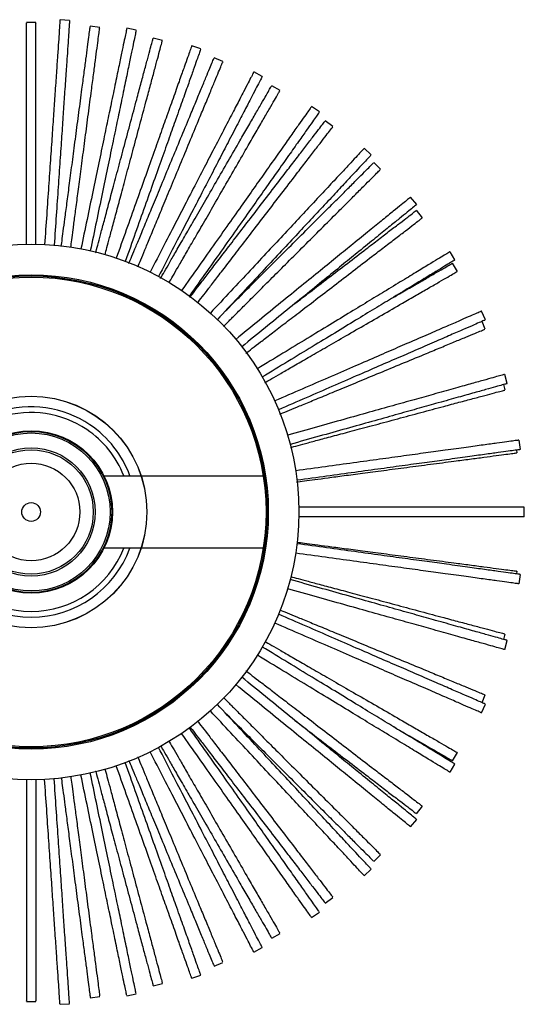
# Model space of a CAD drawing. Header units: millimetres. Extents: x 65 to 114, y 26 to 281.
# Tile 2 of 21: x 101 to 114, y 26 to 51. Entities that reach past the tile are written whole.
import ezdxf

# ---------------------------------------------------------------- set-up
doc = ezdxf.new("R2010")
doc.units = ezdxf.units.MM

msp = doc.modelspace()

# ---------------------------------------------------------------- linework, layer by layer
at = {"color": 7, "linetype": 'Continuous', "lineweight": 25}
for p, q in [((102.137, 51.23), (101.888, 51.247)), ((101.258, 51.172), (101.008, 51.172)), ((102.927, 51.046), (102.679, 51.079)), ((103.878, 50.973), (103.634, 51.024)), ((104.565, 50.703), (104.324, 50.768)), ((105.568, 50.482), (105.332, 50.566)), ((106.145, 50.15), (105.914, 50.246)), ((107.175, 49.766), (106.953, 49.881)), ((107.639, 49.395), (107.422, 49.52)), ((108.67, 48.837), (108.465, 48.981)), ((109.021, 48.452), (108.823, 48.604)), ((110.024, 47.713), (109.841, 47.884)), ((110.269, 47.336), (110.092, 47.513)), ((111.212, 46.415), (111.054, 46.609)), ((111.36, 46.067), (111.208, 46.265)), ((112.213, 44.968), (112.083, 45.182)), ((112.277, 44.666), (112.152, 44.882)), ((113.007, 43.398), (112.908, 43.627)), ((113.002, 43.158), (112.919, 43.359)), ((113.581, 41.734), (113.513, 41.975)), ((113.525, 41.567), (113.487, 41.708)), ((113.922, 40.008), (113.888, 40.256)), ((113.835, 39.923), (113.826, 39.995)), ((103.035, 39.324), (107.2, 39.324)), ((107.23, 39.324), (107.26, 39.324)), ((114.025, 38.252), (114.025, 38.502)), ((107.2, 37.429), (103.035, 37.429)), ((107.26, 37.429), (107.23, 37.429)), ((113.826, 36.758), (113.835, 36.83)), ((113.888, 36.497), (113.922, 36.745)), ((113.487, 35.045), (113.525, 35.186)), ((113.513, 34.778), (113.581, 35.019)), ((112.919, 33.394), (113.002, 33.596)), ((112.908, 33.126), (113.007, 33.355)), ((112.152, 31.871), (112.277, 32.087)), ((112.083, 31.571), (112.213, 31.785)), ((111.208, 30.488), (111.36, 30.686)), ((111.054, 30.144), (111.212, 30.338)), ((110.092, 29.241), (110.269, 29.417)), ((109.841, 28.869), (110.024, 29.04)), ((108.823, 28.149), (109.021, 28.301)), ((108.465, 27.772), (108.67, 27.916)), ((107.422, 27.233), (107.639, 27.358)), ((106.953, 26.873), (107.175, 26.988)), ((105.914, 26.507), (106.145, 26.603)), ((105.332, 26.187), (105.568, 26.271)), ((104.324, 25.985), (104.565, 26.05)), ((103.634, 25.729), (103.878, 25.78)), ((101.008, 25.581), (101.258, 25.581)), ((101.888, 25.506), (102.137, 25.523)), ((102.679, 25.674), (102.927, 25.707))]:
    msp.add_line(p, q, dxfattribs=at)
for radius in [7, 6.2, 6.17, 6.14, 3.027, 3.025, 2.125, 2.106, 2.065, 1.675, 1.675, 1.625, 1.275, 0.245]:
    msp.add_circle((101.133, 38.377), radius, dxfattribs=at)
for radius, start, end in [(2.75, 56.0066, 159.8406), (2.6, 56.0066, 158.6222), (2.6, 21.3778, 56.0066), (2.75, 20.1594, 56.0066), (2.75, 200.1594, 339.8406), (2.6, 201.3778, 338.6222)]:
    msp.add_arc((101.133, 38.377), radius, start, end, dxfattribs=at)
for points, knots in [([(101.888, 51.24), (101.887, 51.238), (101.887, 51.233), (101.88, 51.127), (101.867, 50.941), (101.849, 50.675), (101.825, 50.32), (101.794, 49.87), (101.759, 49.356), (101.721, 48.799), (101.681, 48.221), (101.638, 47.585), (101.59, 46.894), (101.54, 46.158), (101.504, 45.631), (101.486, 45.368)], [0, 0, 0, 0, 0.07683, 0.17164, 0.256722, 0.340887, 0.424405, 0.507701, 0.591371, 0.659126, 0.727425, 0.795894, 0.864239, 0.93228, 1, 1, 1, 1]), ([(101.008, 45.373), (101.008, 45.434), (101.008, 45.558), (101.008, 45.832), (101.008, 46.174), (101.008, 46.59), (101.008, 47.087), (101.008, 47.651), (101.008, 48.262), (101.008, 48.894), (101.008, 49.457), (101.008, 49.928), (101.008, 50.306), (101.008, 50.632), (101.008, 50.894), (101.008, 51.074), (101.008, 51.169), (101.008, 51.162), (101.008, 51.159)], [0, 0, 0, 0, 0.072994, 0.149612, 0.226202, 0.302694, 0.374731, 0.446844, 0.519109, 0.591509, 0.663995, 0.715493, 0.767008, 0.818594, 0.870351, 0.922246, 0.974188, 1, 1, 1, 1]), ([(101.258, 45.368), (101.258, 45.43), (101.258, 45.556), (101.258, 45.832), (101.258, 46.174), (101.258, 46.59), (101.258, 47.087), (101.258, 47.651), (101.258, 48.262), (101.258, 48.894), (101.258, 49.457), (101.258, 49.928), (101.258, 50.306), (101.258, 50.632), (101.258, 50.894), (101.258, 51.074), (101.258, 51.169), (101.258, 51.162), (101.258, 51.159)], [0, 0, 0, 0, 0.074768, 0.151239, 0.227683, 0.304028, 0.375927, 0.447903, 0.520029, 0.59229, 0.664638, 0.716038, 0.767454, 0.818941, 0.870599, 0.922395, 0.974237, 1, 1, 1, 1]), ([(102.137, 51.223), (102.137, 51.221), (102.137, 51.216), (102.129, 51.11), (102.117, 50.924), (102.098, 50.658), (102.074, 50.303), (102.043, 49.853), (102.008, 49.339), (101.97, 48.782), (101.931, 48.204), (101.887, 47.568), (101.84, 46.877), (101.789, 46.141), (101.753, 45.614), (101.735, 45.351)], [0, 0, 0, 0, 0.07683, 0.17164, 0.256722, 0.340887, 0.424405, 0.507701, 0.591371, 0.659126, 0.727425, 0.795894, 0.864239, 0.93228, 1, 1, 1, 1]), ([(101.921, 45.321), (101.929, 45.384), (101.946, 45.51), (101.982, 45.785), (102.027, 46.123), (102.081, 46.536), (102.146, 47.029), (102.22, 47.588), (102.299, 48.193), (102.382, 48.82), (102.455, 49.379), (102.517, 49.846), (102.566, 50.22), (102.609, 50.543), (102.643, 50.803), (102.666, 50.982), (102.679, 51.076), (102.678, 51.068), (102.678, 51.066)], [0, 0, 0, 0, 0.075976, 0.152348, 0.228691, 0.304937, 0.376742, 0.448624, 0.520656, 0.592823, 0.665076, 0.716408, 0.767757, 0.819177, 0.870768, 0.922497, 0.974271, 1, 1, 1, 1]), ([(102.17, 45.296), (102.178, 45.356), (102.194, 45.48), (102.23, 45.752), (102.275, 46.091), (102.329, 46.503), (102.394, 46.997), (102.468, 47.556), (102.547, 48.161), (102.63, 48.787), (102.703, 49.346), (102.765, 49.813), (102.814, 50.187), (102.857, 50.511), (102.891, 50.771), (102.914, 50.949), (102.927, 51.043), (102.926, 51.036), (102.925, 51.033)], [0, 0, 0, 0, 0.073286, 0.14988, 0.226446, 0.302913, 0.374928, 0.447019, 0.51926, 0.591637, 0.664101, 0.715583, 0.767081, 0.818651, 0.870392, 0.922271, 0.974196, 1, 1, 1, 1]), ([(103.632, 51.018), (103.632, 51.015), (103.631, 51.01), (103.609, 50.907), (103.571, 50.724), (103.517, 50.463), (103.444, 50.114), (103.353, 49.673), (103.248, 49.168), (103.134, 48.622), (103.016, 48.055), (102.887, 47.43), (102.746, 46.753), (102.596, 46.03), (102.488, 45.513), (102.435, 45.254)], [0, 0, 0, 0, 0.07683, 0.17164, 0.256722, 0.340887, 0.424405, 0.507701, 0.591371, 0.659126, 0.727425, 0.795894, 0.864239, 0.93228, 1, 1, 1, 1]), ([(103.877, 50.967), (103.877, 50.965), (103.875, 50.96), (103.854, 50.856), (103.816, 50.673), (103.762, 50.412), (103.689, 50.064), (103.597, 49.622), (103.493, 49.118), (103.379, 48.571), (103.261, 48.004), (103.132, 47.379), (102.991, 46.702), (102.841, 45.979), (102.733, 45.462), (102.679, 45.204)], [0, 0, 0, 0, 0.07683, 0.17164, 0.256722, 0.340887, 0.424405, 0.507701, 0.591371, 0.659126, 0.727425, 0.795894, 0.864239, 0.93228, 1, 1, 1, 1]), ([(102.82, 45.156), (102.82, 45.156), (102.831, 45.196), (102.873, 45.352), (102.941, 45.608), (103.031, 45.941), (103.138, 46.342), (103.267, 46.823), (103.413, 47.368), (103.571, 47.957), (103.734, 48.568), (103.88, 49.112), (104.002, 49.567), (104.1, 49.932), (104.184, 50.247), (104.252, 50.5), (104.299, 50.674), (104.323, 50.766), (104.321, 50.758), (104.321, 50.756)], [0, 0, 0, 0, 0.001224, 0.077379, 0.153634, 0.229862, 0.305992, 0.377688, 0.449461, 0.521383, 0.593441, 0.665585, 0.716839, 0.76811, 0.819452, 0.870965, 0.922614, 0.97431, 1, 1, 1, 1]), ([(103.065, 45.103), (103.08, 45.162), (103.113, 45.282), (103.183, 45.546), (103.272, 45.876), (103.38, 46.278), (103.508, 46.758), (103.654, 47.303), (103.812, 47.892), (103.976, 48.503), (104.122, 49.047), (104.244, 49.502), (104.341, 49.867), (104.426, 50.182), (104.494, 50.435), (104.54, 50.609), (104.565, 50.701), (104.563, 50.694), (104.562, 50.691)], [0, 0, 0, 0, 0.07264, 0.149287, 0.225907, 0.302427, 0.374492, 0.446633, 0.518925, 0.591353, 0.663867, 0.715384, 0.766919, 0.818525, 0.870302, 0.922217, 0.974178, 1, 1, 1, 1]), ([(105.33, 50.56), (105.329, 50.557), (105.328, 50.553), (105.292, 50.453), (105.23, 50.277), (105.14, 50.025), (105.021, 49.69), (104.87, 49.265), (104.698, 48.78), (104.511, 48.254), (104.317, 47.708), (104.103, 47.107), (103.871, 46.455), (103.624, 45.76), (103.447, 45.262), (103.359, 45.013)], [0, 0, 0, 0, 0.07683, 0.17164, 0.256722, 0.340887, 0.424405, 0.507701, 0.591371, 0.659126, 0.727425, 0.795894, 0.864239, 0.93228, 1, 1, 1, 1]), ([(105.566, 50.476), (105.565, 50.474), (105.563, 50.469), (105.528, 50.369), (105.465, 50.193), (105.376, 49.942), (105.257, 49.607), (105.106, 49.181), (104.933, 48.696), (104.746, 48.17), (104.552, 47.624), (104.339, 47.023), (104.107, 46.371), (103.86, 45.676), (103.683, 45.178), (103.595, 44.929)], [0, 0, 0, 0, 0.07683, 0.17164, 0.256722, 0.340887, 0.424405, 0.507701, 0.591371, 0.659126, 0.727425, 0.795894, 0.864239, 0.93228, 1, 1, 1, 1]), ([(103.69, 44.876), (103.69, 44.877), (103.706, 44.915), (103.768, 45.065), (103.87, 45.31), (104.002, 45.629), (104.161, 46.012), (104.351, 46.472), (104.567, 46.993), (104.8, 47.557), (105.042, 48.141), (105.258, 48.662), (105.438, 49.097), (105.583, 49.446), (105.707, 49.747), (105.808, 49.989), (105.877, 50.156), (105.913, 50.243), (105.91, 50.236), (105.909, 50.234)], [0, 0, 0, 0, 0.002453, 0.078514, 0.154676, 0.23081, 0.306846, 0.378454, 0.450138, 0.521972, 0.593941, 0.665996, 0.717187, 0.768395, 0.819674, 0.871123, 0.922709, 0.974342, 1, 1, 1, 1]), ([(103.925, 44.789), (103.948, 44.846), (103.996, 44.962), (104.102, 45.217), (104.232, 45.532), (104.392, 45.917), (104.582, 46.376), (104.798, 46.898), (105.031, 47.461), (105.273, 48.045), (105.489, 48.566), (105.669, 49.001), (105.814, 49.35), (105.938, 49.651), (106.039, 49.893), (106.108, 50.06), (106.144, 50.147), (106.141, 50.141), (106.14, 50.138)], [0, 0, 0, 0, 0.074226, 0.150742, 0.22723, 0.30362, 0.375561, 0.447579, 0.519748, 0.592051, 0.664442, 0.715871, 0.767317, 0.818835, 0.870524, 0.92235, 0.974222, 1, 1, 1, 1]), ([(106.95, 49.875), (106.949, 49.873), (106.947, 49.868), (106.898, 49.774), (106.812, 49.608), (106.689, 49.371), (106.526, 49.055), (106.318, 48.655), (106.081, 48.198), (105.824, 47.702), (105.558, 47.188), (105.264, 46.621), (104.946, 46.007), (104.607, 45.352), (104.363, 44.882), (104.242, 44.648)], [0, 0, 0, 0, 0.07683, 0.17164, 0.256722, 0.340887, 0.424405, 0.507701, 0.591371, 0.659126, 0.727425, 0.795894, 0.864239, 0.93228, 1, 1, 1, 1]), ([(107.172, 49.76), (107.171, 49.758), (107.169, 49.753), (107.12, 49.659), (107.034, 49.493), (106.911, 49.256), (106.748, 48.94), (106.54, 48.54), (106.303, 48.083), (106.046, 47.587), (105.78, 47.073), (105.486, 46.506), (105.168, 45.892), (104.828, 45.237), (104.585, 44.767), (104.464, 44.533)], [0, 0, 0, 0, 0.07683, 0.17164, 0.256722, 0.340887, 0.424405, 0.507701, 0.591371, 0.659126, 0.727425, 0.795894, 0.864239, 0.93228, 1, 1, 1, 1]), ([(104.516, 44.485), (104.516, 44.487), (104.537, 44.523), (104.619, 44.664), (104.751, 44.894), (104.924, 45.192), (105.131, 45.552), (105.38, 45.983), (105.662, 46.471), (105.967, 47), (106.283, 47.547), (106.565, 48.035), (106.801, 48.443), (106.989, 48.77), (107.152, 49.053), (107.284, 49.28), (107.374, 49.436), (107.421, 49.518), (107.417, 49.511), (107.416, 49.509)], [0, 0, 0, 0, 0.003189, 0.079195, 0.1553, 0.231378, 0.307358, 0.378913, 0.450544, 0.522326, 0.594241, 0.666243, 0.717396, 0.768566, 0.819807, 0.871219, 0.922766, 0.974361, 1, 1, 1, 1]), ([(104.736, 44.367), (104.767, 44.421), (104.831, 44.531), (104.969, 44.771), (105.14, 45.067), (105.348, 45.427), (105.597, 45.858), (105.879, 46.346), (106.184, 46.875), (106.5, 47.422), (106.782, 47.91), (107.017, 48.318), (107.206, 48.645), (107.369, 48.928), (107.5, 49.155), (107.59, 49.311), (107.638, 49.393), (107.634, 49.386), (107.633, 49.384)], [0, 0, 0, 0, 0.075538, 0.151945, 0.228325, 0.304607, 0.376446, 0.448362, 0.520428, 0.592629, 0.664917, 0.716274, 0.767647, 0.819092, 0.870707, 0.92246, 0.974259, 1, 1, 1, 1]), ([(108.462, 48.975), (108.46, 48.974), (108.457, 48.969), (108.396, 48.883), (108.288, 48.73), (108.135, 48.512), (107.929, 48.222), (107.669, 47.853), (107.372, 47.432), (107.05, 46.976), (106.716, 46.503), (106.349, 45.982), (105.949, 45.417), (105.524, 44.814), (105.219, 44.382), (105.067, 44.167)], [0, 0, 0, 0, 0.07683, 0.17164, 0.256722, 0.340887, 0.424405, 0.507701, 0.591371, 0.659126, 0.727425, 0.795894, 0.864239, 0.93228, 1, 1, 1, 1]), ([(108.666, 48.831), (108.664, 48.829), (108.662, 48.825), (108.6, 48.739), (108.493, 48.586), (108.339, 48.368), (108.134, 48.078), (107.874, 47.709), (107.577, 47.288), (107.255, 46.832), (106.921, 46.359), (106.553, 45.838), (106.154, 45.272), (105.728, 44.67), (105.423, 44.238), (105.271, 44.022)], [0, 0, 0, 0, 0.07683, 0.17164, 0.256722, 0.340887, 0.424405, 0.507701, 0.591371, 0.659126, 0.727425, 0.795894, 0.864239, 0.93228, 1, 1, 1, 1]), ([(105.284, 43.991), (105.285, 43.993), (105.31, 44.026), (105.41, 44.155), (105.571, 44.366), (105.781, 44.639), (106.034, 44.969), (106.337, 45.363), (106.68, 45.811), (107.051, 46.295), (107.436, 46.796), (107.779, 47.244), (108.066, 47.617), (108.296, 47.917), (108.494, 48.176), (108.654, 48.384), (108.764, 48.526), (108.821, 48.602), (108.817, 48.596), (108.815, 48.594)], [0, 0, 0, 0, 0.003437, 0.079423, 0.15551, 0.231569, 0.30753, 0.379067, 0.450681, 0.522444, 0.594342, 0.666326, 0.717466, 0.768624, 0.819852, 0.871251, 0.922786, 0.974367, 1, 1, 1, 1]), ([(105.485, 43.843), (105.485, 43.843), (105.51, 43.875), (105.608, 44.004), (105.769, 44.213), (105.979, 44.487), (106.232, 44.816), (106.535, 45.211), (106.878, 45.659), (107.25, 46.143), (107.635, 46.644), (107.978, 47.091), (108.264, 47.465), (108.494, 47.765), (108.693, 48.023), (108.852, 48.231), (108.962, 48.374), (109.02, 48.449), (109.015, 48.443), (109.014, 48.442)], [0, 0, 0, 0, 0.000608, 0.07681, 0.153112, 0.229387, 0.305564, 0.377305, 0.449121, 0.521088, 0.59319, 0.665378, 0.716664, 0.767967, 0.81934, 0.870885, 0.922566, 0.974294, 1, 1, 1, 1]), ([(109.836, 47.879), (109.835, 47.877), (109.831, 47.873), (109.759, 47.796), (109.632, 47.659), (109.45, 47.465), (109.207, 47.205), (108.899, 46.875), (108.547, 46.499), (108.166, 46.091), (107.771, 45.667), (107.336, 45.201), (106.863, 44.695), (106.36, 44.156), (105.999, 43.77), (105.819, 43.577)], [0, 0, 0, 0, 0.07683, 0.17164, 0.256722, 0.340887, 0.424405, 0.507701, 0.591371, 0.659126, 0.727425, 0.795894, 0.864239, 0.93228, 1, 1, 1, 1]), ([(110.019, 47.708), (110.018, 47.707), (110.014, 47.703), (109.942, 47.625), (109.814, 47.489), (109.632, 47.294), (109.389, 47.034), (109.082, 46.704), (108.73, 46.328), (108.349, 45.92), (107.954, 45.497), (107.518, 45.03), (107.046, 44.525), (106.542, 43.985), (106.181, 43.599), (106.001, 43.406)], [0, 0, 0, 0, 0.07683, 0.17164, 0.256722, 0.340887, 0.424405, 0.507701, 0.591371, 0.659126, 0.727425, 0.795894, 0.864239, 0.93228, 1, 1, 1, 1]), ([(106.221, 43.641), (106.254, 43.674), (106.349, 43.77), (106.56, 43.98), (106.852, 44.272), (107.204, 44.625), (107.603, 45.023), (108.034, 45.455), (108.481, 45.902), (108.88, 46.3), (109.213, 46.633), (109.48, 46.9), (109.711, 47.131), (109.896, 47.316), (110.023, 47.444), (110.09, 47.511), (110.085, 47.505), (110.083, 47.504)], [0, 0, 0, 0, 0.045768, 0.131711, 0.217543, 0.298377, 0.379296, 0.460385, 0.541626, 0.622965, 0.680751, 0.738556, 0.796442, 0.854519, 0.912752, 0.971036, 1, 1, 1, 1]), ([(106.16, 43.226), (106.16, 43.227), (106.189, 43.256), (106.304, 43.371), (106.491, 43.558), (106.735, 43.802), (107.029, 44.096), (107.381, 44.448), (107.78, 44.846), (108.211, 45.278), (108.658, 45.725), (109.057, 46.123), (109.39, 46.456), (109.657, 46.723), (109.887, 46.954), (110.073, 47.139), (110.2, 47.267), (110.267, 47.334), (110.262, 47.329), (110.26, 47.327)], [0, 0, 0, 0, 0.002029, 0.078123, 0.154317, 0.230483, 0.306552, 0.37819, 0.449905, 0.52177, 0.593769, 0.665854, 0.717067, 0.768297, 0.819597, 0.871069, 0.922677, 0.974331, 1, 1, 1, 1]), ([(111.049, 46.605), (111.048, 46.604), (111.044, 46.601), (110.961, 46.534), (110.816, 46.416), (110.61, 46.247), (110.334, 46.023), (109.984, 45.738), (109.584, 45.413), (109.151, 45.061), (108.702, 44.695), (108.207, 44.293), (107.67, 43.856), (107.098, 43.391), (106.688, 43.057), (106.483, 42.89)], [0, 0, 0, 0, 0.07683, 0.17164, 0.256722, 0.340887, 0.424405, 0.507701, 0.591371, 0.659126, 0.727425, 0.795894, 0.864239, 0.93228, 1, 1, 1, 1]), ([(111.207, 46.411), (111.205, 46.41), (111.201, 46.407), (111.119, 46.34), (110.974, 46.222), (110.767, 46.054), (110.491, 45.829), (110.141, 45.544), (109.742, 45.219), (109.309, 44.867), (108.86, 44.501), (108.365, 44.099), (107.828, 43.662), (107.256, 43.197), (106.846, 42.863), (106.641, 42.697)], [0, 0, 0, 0, 0.07683, 0.17164, 0.256722, 0.340887, 0.424405, 0.507701, 0.591371, 0.659126, 0.727425, 0.795894, 0.864239, 0.93228, 1, 1, 1, 1]), ([(108.026, 43.824), (108.155, 43.923), (108.43, 44.133), (108.9, 44.494), (109.4, 44.878), (109.848, 45.221), (110.221, 45.508), (110.521, 45.738), (110.78, 45.936), (110.988, 46.096), (111.131, 46.206), (111.206, 46.263), (111.2, 46.259), (111.198, 46.257)], [0, 0, 0, 0, 0.103962, 0.221021, 0.338299, 0.455718, 0.539137, 0.622584, 0.706146, 0.789987, 0.87405, 0.958188, 1, 1, 1, 1]), ([(106.748, 42.528), (106.75, 42.529), (106.782, 42.554), (106.912, 42.653), (107.122, 42.814), (107.396, 43.025), (107.725, 43.277), (108.12, 43.58), (108.567, 43.924), (109.051, 44.295), (109.553, 44.68), (110, 45.023), (110.374, 45.31), (110.673, 45.539), (110.932, 45.738), (111.14, 45.898), (111.283, 46.007), (111.358, 46.065), (111.352, 46.06), (111.35, 46.059)], [0, 0, 0, 0, 0.002958, 0.078981, 0.155104, 0.2312, 0.307197, 0.378769, 0.450417, 0.522215, 0.594147, 0.666166, 0.717331, 0.768512, 0.819765, 0.871189, 0.922749, 0.974355, 1, 1, 1, 1]), ([(112.077, 45.178), (112.075, 45.177), (112.071, 45.174), (111.981, 45.119), (111.821, 45.022), (111.593, 44.884), (111.289, 44.699), (110.904, 44.465), (110.464, 44.197), (109.987, 43.907), (109.492, 43.606), (108.947, 43.275), (108.355, 42.915), (107.725, 42.532), (107.273, 42.257), (107.048, 42.12)], [0, 0, 0, 0, 0.07683, 0.17164, 0.256722, 0.340887, 0.424405, 0.507701, 0.591371, 0.659126, 0.727425, 0.795894, 0.864239, 0.93228, 1, 1, 1, 1]), ([(112.207, 44.965), (112.205, 44.964), (112.201, 44.961), (112.11, 44.906), (111.951, 44.809), (111.723, 44.67), (111.419, 44.485), (111.034, 44.251), (110.594, 43.983), (110.117, 43.693), (109.622, 43.392), (109.077, 43.061), (108.485, 42.701), (107.855, 42.318), (107.403, 42.043), (107.178, 41.906)], [0, 0, 0, 0, 0.07683, 0.17164, 0.256722, 0.340887, 0.424405, 0.507701, 0.591371, 0.659126, 0.727425, 0.795894, 0.864239, 0.93228, 1, 1, 1, 1]), ([(110.581, 43.975), (110.625, 44.001), (110.795, 44.099), (111.074, 44.26), (111.402, 44.45), (111.684, 44.613), (111.911, 44.744), (112.067, 44.834), (112.149, 44.881), (112.143, 44.877), (112.14, 44.876)], [0, 0, 0, 0, 0.050784, 0.196265, 0.341794, 0.487526, 0.633741, 0.780345, 0.927081, 1, 1, 1, 1]), ([(107.242, 41.759), (107.243, 41.76), (107.279, 41.781), (107.421, 41.862), (107.65, 41.995), (107.949, 42.167), (108.308, 42.375), (108.739, 42.624), (109.228, 42.906), (109.756, 43.211), (110.304, 43.527), (110.792, 43.809), (111.2, 44.044), (111.527, 44.233), (111.809, 44.396), (112.036, 44.527), (112.192, 44.617), (112.274, 44.665), (112.268, 44.661), (112.265, 44.66)], [0, 0, 0, 0, 0.003398, 0.079387, 0.155477, 0.231539, 0.307503, 0.379043, 0.450659, 0.522425, 0.594326, 0.666313, 0.717455, 0.768615, 0.819845, 0.871245, 0.922783, 0.974366, 1, 1, 1, 1]), ([(112.902, 43.625), (112.9, 43.624), (112.895, 43.622), (112.798, 43.58), (112.626, 43.505), (112.382, 43.399), (112.055, 43.257), (111.642, 43.077), (111.169, 42.872), (110.657, 42.65), (110.126, 42.419), (109.541, 42.165), (108.906, 41.889), (108.229, 41.595), (107.745, 41.385), (107.503, 41.28)], [0, 0, 0, 0, 0.07683, 0.17164, 0.256722, 0.340887, 0.424405, 0.507701, 0.591371, 0.659126, 0.727425, 0.795894, 0.864239, 0.93228, 1, 1, 1, 1]), ([(113.001, 43.395), (112.999, 43.394), (112.995, 43.392), (112.897, 43.35), (112.726, 43.276), (112.481, 43.17), (112.155, 43.028), (111.741, 42.848), (111.269, 42.643), (110.757, 42.421), (110.226, 42.19), (109.641, 41.936), (109.006, 41.66), (108.329, 41.366), (107.844, 41.155), (107.602, 41.05)], [0, 0, 0, 0, 0.07683, 0.17164, 0.256722, 0.340887, 0.424405, 0.507701, 0.591371, 0.659126, 0.727425, 0.795894, 0.864239, 0.93228, 1, 1, 1, 1]), ([(107.631, 40.933), (107.633, 40.933), (107.671, 40.949), (107.822, 41.012), (108.067, 41.113), (108.385, 41.245), (108.769, 41.404), (109.229, 41.595), (109.75, 41.81), (110.313, 42.044), (110.897, 42.286), (111.418, 42.501), (111.853, 42.682), (112.202, 42.826), (112.503, 42.951), (112.746, 43.051), (112.912, 43.12), (113, 43.157), (112.993, 43.154), (112.99, 43.153)], [0, 0, 0, 0, 0.003349, 0.079342, 0.155435, 0.231501, 0.307469, 0.379013, 0.450632, 0.522402, 0.594306, 0.666296, 0.717441, 0.768603, 0.819836, 0.871239, 0.922779, 0.974365, 1, 1, 1, 1]), ([(113.507, 41.973), (113.504, 41.973), (113.5, 41.971), (113.397, 41.943), (113.218, 41.892), (112.961, 41.82), (112.618, 41.724), (112.184, 41.603), (111.688, 41.464), (111.15, 41.313), (110.593, 41.157), (109.979, 40.985), (109.312, 40.798), (108.602, 40.599), (108.093, 40.456), (107.839, 40.385)], [0, 0, 0, 0, 0.07683, 0.17164, 0.256722, 0.340887, 0.424405, 0.507701, 0.591371, 0.659126, 0.727425, 0.795894, 0.864239, 0.93228, 1, 1, 1, 1]), ([(113.574, 41.733), (113.572, 41.732), (113.567, 41.731), (113.465, 41.702), (113.285, 41.652), (113.028, 41.58), (112.686, 41.484), (112.251, 41.362), (111.755, 41.223), (111.218, 41.072), (110.66, 40.916), (110.046, 40.744), (109.38, 40.557), (108.669, 40.358), (108.16, 40.216), (107.906, 40.144)], [0, 0, 0, 0, 0.07683, 0.17164, 0.256722, 0.340887, 0.424405, 0.507701, 0.591371, 0.659126, 0.727425, 0.795894, 0.864239, 0.93228, 1, 1, 1, 1]), ([(107.91, 40.063), (107.911, 40.063), (107.951, 40.074), (108.109, 40.116), (108.364, 40.185), (108.698, 40.274), (109.099, 40.382), (109.579, 40.51), (110.124, 40.656), (110.714, 40.814), (111.324, 40.978), (111.868, 41.124), (112.323, 41.246), (112.688, 41.343), (113.003, 41.428), (113.256, 41.496), (113.43, 41.542), (113.522, 41.567), (113.515, 41.565), (113.512, 41.564)], [0, 0, 0, 0, 0.002811, 0.078846, 0.15498, 0.231086, 0.307095, 0.378677, 0.450336, 0.522144, 0.594087, 0.666116, 0.717289, 0.768478, 0.819739, 0.87117, 0.922737, 0.974351, 1, 1, 1, 1]), ([(113.881, 40.255), (113.879, 40.255), (113.874, 40.254), (113.769, 40.239), (113.584, 40.214), (113.32, 40.178), (112.967, 40.129), (112.52, 40.068), (112.01, 39.998), (111.457, 39.922), (110.883, 39.843), (110.251, 39.756), (109.566, 39.662), (108.835, 39.561), (108.311, 39.489), (108.05, 39.453)], [0, 0, 0, 0, 0.07683, 0.17164, 0.256722, 0.340887, 0.424405, 0.507701, 0.591371, 0.659126, 0.727425, 0.795894, 0.864239, 0.93228, 1, 1, 1, 1]), ([(108.074, 39.164), (108.075, 39.164), (108.115, 39.17), (108.276, 39.191), (108.539, 39.225), (108.881, 39.27), (109.292, 39.325), (109.786, 39.39), (110.345, 39.463), (110.95, 39.543), (111.576, 39.625), (112.135, 39.699), (112.602, 39.76), (112.976, 39.81), (113.3, 39.852), (113.56, 39.887), (113.738, 39.91), (113.832, 39.922), (113.825, 39.921), (113.822, 39.921)], [0, 0, 0, 0, 0.001782, 0.077895, 0.154108, 0.230293, 0.30638, 0.378037, 0.449769, 0.521651, 0.593668, 0.665772, 0.716997, 0.768239, 0.819553, 0.871037, 0.922657, 0.974325, 1, 1, 1, 1]), ([(113.915, 40.007), (113.913, 40.007), (113.908, 40.006), (113.803, 39.992), (113.618, 39.966), (113.354, 39.93), (113.001, 39.882), (112.554, 39.82), (112.044, 39.75), (111.491, 39.674), (110.917, 39.595), (110.285, 39.508), (109.6, 39.414), (108.869, 39.314), (108.345, 39.242), (108.084, 39.206)], [0, 0, 0, 0, 0.07683, 0.17164, 0.256722, 0.340887, 0.424405, 0.507701, 0.591371, 0.659126, 0.727425, 0.795894, 0.864239, 0.93228, 1, 1, 1, 1]), ([(114.018, 38.502), (114.016, 38.502), (114.011, 38.502), (113.905, 38.502), (113.718, 38.502), (113.451, 38.502), (113.096, 38.502), (112.644, 38.502), (112.13, 38.502), (111.571, 38.502), (110.992, 38.502), (110.354, 38.502), (109.662, 38.502), (108.924, 38.502), (108.396, 38.502), (108.132, 38.502)], [0, 0, 0, 0, 0.076835, 0.171645, 0.256726, 0.340891, 0.424409, 0.507704, 0.591373, 0.659128, 0.727426, 0.795895, 0.864239, 0.93228, 1, 1, 1, 1]), ([(114.018, 38.252), (114.016, 38.252), (114.011, 38.252), (113.905, 38.252), (113.718, 38.252), (113.451, 38.252), (113.096, 38.252), (112.644, 38.252), (112.13, 38.252), (111.571, 38.252), (110.992, 38.252), (110.354, 38.252), (109.662, 38.252), (108.924, 38.252), (108.396, 38.252), (108.132, 38.252)], [0, 0, 0, 0, 0.076835, 0.171645, 0.256726, 0.340891, 0.424409, 0.507704, 0.591373, 0.659128, 0.727426, 0.795895, 0.864239, 0.93228, 1, 1, 1, 1]), ([(108.082, 37.588), (108.144, 37.58), (108.268, 37.563), (108.541, 37.527), (108.88, 37.483), (109.292, 37.428), (109.786, 37.364), (110.345, 37.29), (110.95, 37.21), (111.576, 37.128), (112.135, 37.054), (112.602, 36.993), (112.976, 36.943), (113.3, 36.901), (113.56, 36.867), (113.738, 36.843), (113.832, 36.831), (113.825, 36.832), (113.822, 36.832)], [0, 0, 0, 0, 0.074199, 0.150718, 0.227208, 0.3036, 0.375544, 0.447564, 0.519734, 0.59204, 0.664432, 0.715863, 0.767311, 0.81883, 0.87052, 0.922347, 0.974222, 1, 1, 1, 1]), ([(113.915, 36.746), (113.913, 36.746), (113.908, 36.747), (113.803, 36.761), (113.618, 36.787), (113.354, 36.823), (113.001, 36.871), (112.554, 36.933), (112.044, 37.003), (111.491, 37.079), (110.917, 37.158), (110.285, 37.245), (109.6, 37.339), (108.869, 37.439), (108.345, 37.511), (108.084, 37.547)], [0, 0, 0, 0, 0.07683, 0.17164, 0.256722, 0.340887, 0.424405, 0.507701, 0.591371, 0.659126, 0.727425, 0.795894, 0.864239, 0.93228, 1, 1, 1, 1]), ([(113.881, 36.498), (113.879, 36.499), (113.874, 36.499), (113.769, 36.514), (113.584, 36.539), (113.32, 36.575), (112.967, 36.624), (112.52, 36.685), (112.01, 36.755), (111.457, 36.831), (110.883, 36.91), (110.251, 36.997), (109.566, 37.091), (108.835, 37.192), (108.311, 37.264), (108.05, 37.3)], [0, 0, 0, 0, 0.07683, 0.17164, 0.256722, 0.340887, 0.424405, 0.507701, 0.591371, 0.659126, 0.727425, 0.795894, 0.864239, 0.93228, 1, 1, 1, 1]), ([(113.574, 35.021), (113.572, 35.021), (113.567, 35.023), (113.465, 35.051), (113.285, 35.102), (113.028, 35.173), (112.686, 35.269), (112.251, 35.391), (111.755, 35.53), (111.218, 35.681), (110.66, 35.837), (110.046, 36.009), (109.38, 36.196), (108.669, 36.395), (108.16, 36.538), (107.906, 36.609)], [0, 0, 0, 0, 0.07683, 0.17164, 0.256722, 0.340887, 0.424405, 0.507701, 0.591371, 0.659126, 0.727425, 0.795894, 0.864239, 0.93228, 1, 1, 1, 1]), ([(107.916, 36.688), (107.977, 36.672), (108.099, 36.639), (108.367, 36.568), (108.697, 36.479), (109.099, 36.372), (109.579, 36.243), (110.124, 36.097), (110.714, 35.939), (111.324, 35.775), (111.868, 35.629), (112.323, 35.508), (112.688, 35.41), (113.003, 35.325), (113.256, 35.258), (113.43, 35.211), (113.522, 35.186), (113.515, 35.188), (113.512, 35.189)], [0, 0, 0, 0, 0.075518, 0.151928, 0.228309, 0.304592, 0.376433, 0.448351, 0.520418, 0.592621, 0.66491, 0.716268, 0.767642, 0.819088, 0.870704, 0.922458, 0.974258, 1, 1, 1, 1]), ([(113.507, 34.78), (113.504, 34.78), (113.5, 34.782), (113.397, 34.81), (113.218, 34.861), (112.961, 34.933), (112.618, 35.029), (112.184, 35.15), (111.688, 35.289), (111.15, 35.44), (110.593, 35.596), (109.979, 35.768), (109.312, 35.955), (108.602, 36.154), (108.093, 36.297), (107.839, 36.368)], [0, 0, 0, 0, 0.07683, 0.17164, 0.256722, 0.340887, 0.424405, 0.507701, 0.591371, 0.659126, 0.727425, 0.795894, 0.864239, 0.93228, 1, 1, 1, 1]), ([(107.635, 35.819), (107.635, 35.819), (107.673, 35.803), (107.822, 35.741), (108.066, 35.64), (108.385, 35.508), (108.769, 35.349), (109.229, 35.159), (109.75, 34.943), (110.313, 34.709), (110.897, 34.467), (111.418, 34.252), (111.853, 34.071), (112.202, 33.927), (112.503, 33.802), (112.746, 33.702), (112.912, 33.633), (113, 33.597), (112.993, 33.599), (112.99, 33.6)], [0, 0, 0, 0, 0.000583, 0.076787, 0.153091, 0.229368, 0.305547, 0.377289, 0.449108, 0.521076, 0.59318, 0.66537, 0.716657, 0.767961, 0.819336, 0.870882, 0.922565, 0.974294, 1, 1, 1, 1]), ([(113.001, 33.358), (112.999, 33.359), (112.995, 33.361), (112.897, 33.403), (112.726, 33.477), (112.481, 33.584), (112.155, 33.725), (111.741, 33.905), (111.269, 34.11), (110.757, 34.333), (110.226, 34.563), (109.641, 34.817), (109.006, 35.093), (108.329, 35.387), (107.844, 35.598), (107.602, 35.703)], [0, 0, 0, 0, 0.07683, 0.17164, 0.256722, 0.340887, 0.424405, 0.507701, 0.591371, 0.659126, 0.727425, 0.795894, 0.864239, 0.93228, 1, 1, 1, 1]), ([(112.902, 33.128), (112.9, 33.129), (112.895, 33.131), (112.798, 33.174), (112.626, 33.248), (112.382, 33.354), (112.055, 33.496), (111.642, 33.676), (111.169, 33.881), (110.657, 34.103), (110.126, 34.334), (109.541, 34.588), (108.906, 34.864), (108.229, 35.158), (107.745, 35.368), (107.503, 35.474)], [0, 0, 0, 0, 0.07683, 0.17164, 0.256722, 0.340887, 0.424405, 0.507701, 0.591371, 0.659126, 0.727425, 0.795894, 0.864239, 0.93228, 1, 1, 1, 1]), ([(112.207, 31.788), (112.205, 31.79), (112.201, 31.792), (112.11, 31.847), (111.951, 31.944), (111.723, 32.083), (111.419, 32.268), (111.034, 32.502), (110.594, 32.77), (110.117, 33.06), (109.622, 33.361), (109.077, 33.692), (108.485, 34.052), (107.855, 34.435), (107.403, 34.71), (107.178, 34.847)], [0, 0, 0, 0, 0.07683, 0.17164, 0.256722, 0.340887, 0.424405, 0.507701, 0.591371, 0.659126, 0.727425, 0.795894, 0.864239, 0.93228, 1, 1, 1, 1]), ([(107.244, 34.993), (107.244, 34.992), (107.28, 34.972), (107.421, 34.891), (107.65, 34.758), (107.949, 34.586), (108.308, 34.378), (108.739, 34.129), (109.228, 33.847), (109.756, 33.542), (110.304, 33.226), (110.792, 32.944), (111.2, 32.709), (111.527, 32.52), (111.809, 32.357), (112.036, 32.226), (112.192, 32.136), (112.274, 32.089), (112.268, 32.092), (112.265, 32.094)], [0, 0, 0, 0, 0.002013, 0.078108, 0.154303, 0.230471, 0.30654, 0.37818, 0.449896, 0.521762, 0.593762, 0.665849, 0.717063, 0.768293, 0.819595, 0.871067, 0.922675, 0.974331, 1, 1, 1, 1]), ([(112.077, 31.575), (112.075, 31.576), (112.071, 31.579), (111.981, 31.634), (111.821, 31.731), (111.593, 31.869), (111.289, 32.054), (110.904, 32.289), (110.464, 32.556), (109.987, 32.846), (109.492, 33.147), (108.947, 33.479), (108.355, 33.838), (107.725, 34.222), (107.273, 34.496), (107.048, 34.633)], [0, 0, 0, 0, 0.07683, 0.17164, 0.256722, 0.340887, 0.424405, 0.507701, 0.591371, 0.659126, 0.727425, 0.795894, 0.864239, 0.93228, 1, 1, 1, 1]), ([(111.207, 30.342), (111.205, 30.343), (111.201, 30.346), (111.119, 30.413), (110.974, 30.531), (110.767, 30.7), (110.491, 30.924), (110.141, 31.209), (109.742, 31.534), (109.309, 31.886), (108.86, 32.252), (108.365, 32.654), (107.828, 33.091), (107.256, 33.557), (106.846, 33.89), (106.641, 34.057)], [0, 0, 0, 0, 0.07683, 0.17164, 0.256722, 0.340887, 0.424405, 0.507701, 0.591371, 0.659126, 0.727425, 0.795894, 0.864239, 0.93228, 1, 1, 1, 1]), ([(106.748, 34.225), (106.75, 34.224), (106.782, 34.199), (106.912, 34.1), (107.122, 33.939), (107.396, 33.729), (107.725, 33.476), (108.12, 33.173), (108.567, 32.83), (109.051, 32.458), (109.553, 32.073), (110, 31.73), (110.374, 31.444), (110.673, 31.214), (110.932, 31.015), (111.14, 30.856), (111.283, 30.746), (111.358, 30.688), (111.352, 30.693), (111.35, 30.694)], [0, 0, 0, 0, 0.002949, 0.078973, 0.155097, 0.231193, 0.307191, 0.378764, 0.450412, 0.52221, 0.594143, 0.666163, 0.717328, 0.76851, 0.819764, 0.871188, 0.922748, 0.974355, 1, 1, 1, 1]), ([(111.049, 30.148), (111.048, 30.149), (111.044, 30.153), (110.961, 30.219), (110.816, 30.337), (110.61, 30.506), (110.334, 30.73), (109.984, 31.015), (109.584, 31.34), (109.151, 31.692), (108.702, 32.058), (108.207, 32.46), (107.67, 32.897), (107.098, 33.363), (106.688, 33.696), (106.483, 33.863)], [0, 0, 0, 0, 0.07683, 0.17164, 0.256722, 0.340887, 0.424405, 0.507701, 0.591371, 0.659126, 0.727425, 0.795894, 0.864239, 0.93228, 1, 1, 1, 1]), ([(106.158, 33.528), (106.159, 33.527), (106.189, 33.498), (106.304, 33.382), (106.491, 33.195), (106.735, 32.951), (107.029, 32.657), (107.381, 32.305), (107.78, 31.907), (108.211, 31.475), (108.658, 31.028), (109.057, 30.63), (109.39, 30.297), (109.657, 30.03), (109.887, 29.799), (110.073, 29.614), (110.2, 29.486), (110.267, 29.419), (110.262, 29.425), (110.26, 29.426)], [0, 0, 0, 0, 0.003395, 0.079385, 0.155475, 0.231537, 0.307501, 0.379041, 0.450658, 0.522424, 0.594325, 0.666312, 0.717455, 0.768614, 0.819844, 0.871245, 0.922782, 0.974366, 1, 1, 1, 1]), ([(110.019, 29.045), (110.018, 29.047), (110.014, 29.05), (109.942, 29.128), (109.814, 29.264), (109.632, 29.459), (109.389, 29.719), (109.082, 30.049), (108.73, 30.425), (108.349, 30.833), (107.954, 31.257), (107.518, 31.723), (107.046, 32.229), (106.542, 32.768), (106.181, 33.154), (106.001, 33.347)], [0, 0, 0, 0, 0.07683, 0.17164, 0.256722, 0.340887, 0.424405, 0.507701, 0.591371, 0.659126, 0.727425, 0.795894, 0.864239, 0.93228, 1, 1, 1, 1]), ([(109.836, 28.874), (109.835, 28.876), (109.831, 28.88), (109.759, 28.957), (109.632, 29.094), (109.45, 29.289), (109.207, 29.549), (108.899, 29.878), (108.547, 30.255), (108.166, 30.663), (107.771, 31.086), (107.336, 31.552), (106.863, 32.058), (106.36, 32.597), (105.999, 32.983), (105.819, 33.176)], [0, 0, 0, 0, 0.07683, 0.17164, 0.256722, 0.340887, 0.424405, 0.507701, 0.591371, 0.659126, 0.727425, 0.795894, 0.864239, 0.93228, 1, 1, 1, 1]), ([(106.221, 33.112), (106.254, 33.079), (106.349, 32.983), (106.56, 32.773), (106.852, 32.481), (107.204, 32.129), (107.603, 31.73), (108.034, 31.298), (108.481, 30.852), (108.88, 30.453), (109.213, 30.12), (109.48, 29.853), (109.711, 29.622), (109.896, 29.437), (110.023, 29.31), (110.09, 29.243), (110.085, 29.248), (110.083, 29.25)], [0, 0, 0, 0, 0.0457678, 0.1317106, 0.2175428, 0.2983767, 0.3792964, 0.4603853, 0.5416262, 0.6229646, 0.6807509, 0.738556, 0.7964416, 0.8545194, 0.9127516, 0.9710361, 1, 1, 1, 1]), ([(108.666, 27.922), (108.664, 27.924), (108.662, 27.928), (108.6, 28.015), (108.493, 28.167), (108.339, 28.385), (108.134, 28.676), (107.874, 29.044), (107.577, 29.465), (107.255, 29.921), (106.921, 30.394), (106.553, 30.915), (106.154, 31.481), (105.728, 32.083), (105.423, 32.515), (105.271, 32.731)], [0, 0, 0, 0, 0.07683, 0.17164, 0.256722, 0.340887, 0.424405, 0.507701, 0.591371, 0.659126, 0.727425, 0.795894, 0.864239, 0.93228, 1, 1, 1, 1]), ([(105.286, 32.759), (105.286, 32.759), (105.311, 32.726), (105.41, 32.598), (105.571, 32.388), (105.781, 32.114), (106.034, 31.785), (106.337, 31.39), (106.68, 30.942), (107.051, 30.458), (107.436, 29.957), (107.779, 29.51), (108.066, 29.136), (108.296, 28.836), (108.494, 28.578), (108.654, 28.37), (108.764, 28.227), (108.821, 28.152), (108.817, 28.157), (108.815, 28.159)], [0, 0, 0, 0, 0.001511, 0.077645, 0.153878, 0.230084, 0.306192, 0.377868, 0.44962, 0.521521, 0.593558, 0.665681, 0.71692, 0.768177, 0.819504, 0.871002, 0.922636, 0.974318, 1, 1, 1, 1]), ([(105.482, 32.914), (105.483, 32.912), (105.509, 32.88), (105.608, 32.75), (105.769, 32.54), (105.979, 32.266), (106.232, 31.937), (106.535, 31.542), (106.878, 31.094), (107.25, 30.61), (107.635, 30.109), (107.978, 29.662), (108.264, 29.288), (108.494, 28.989), (108.693, 28.73), (108.852, 28.522), (108.962, 28.379), (109.02, 28.304), (109.015, 28.31), (109.014, 28.312)], [0, 0, 0, 0, 0.003352, 0.079346, 0.155438, 0.231504, 0.307471, 0.379015, 0.450634, 0.522404, 0.594307, 0.666298, 0.717442, 0.768604, 0.819837, 0.87124, 0.922779, 0.974365, 1, 1, 1, 1]), ([(108.026, 32.93), (108.155, 32.831), (108.43, 32.62), (108.9, 32.259), (109.4, 31.875), (109.848, 31.532), (110.221, 31.245), (110.521, 31.015), (110.78, 30.817), (110.988, 30.657), (111.131, 30.548), (111.206, 30.49), (111.2, 30.494), (111.198, 30.496)], [0, 0, 0, 0, 0.103962, 0.221021, 0.338299, 0.455718, 0.539137, 0.622584, 0.706146, 0.789987, 0.87405, 0.958188, 1, 1, 1, 1]), ([(110.581, 32.778), (110.625, 32.752), (110.795, 32.654), (111.074, 32.493), (111.402, 32.304), (111.684, 32.141), (111.911, 32.01), (112.067, 31.919), (112.149, 31.872), (112.143, 31.876), (112.14, 31.877)], [0, 0, 0, 0, 0.050784, 0.196265, 0.341794, 0.487526, 0.633741, 0.780345, 0.927081, 1, 1, 1, 1]), ([(108.462, 27.778), (108.46, 27.78), (108.457, 27.784), (108.396, 27.87), (108.288, 28.023), (108.135, 28.241), (107.929, 28.531), (107.669, 28.9), (107.372, 29.321), (107.05, 29.777), (106.716, 30.25), (106.349, 30.771), (105.949, 31.336), (105.524, 31.939), (105.219, 32.371), (105.067, 32.587)], [0, 0, 0, 0, 0.07683, 0.17164, 0.256722, 0.340887, 0.424405, 0.507701, 0.591371, 0.659126, 0.727425, 0.795894, 0.864239, 0.93228, 1, 1, 1, 1]), ([(107.172, 26.993), (107.171, 26.996), (107.169, 27), (107.12, 27.094), (107.034, 27.26), (106.911, 27.497), (106.748, 27.813), (106.54, 28.213), (106.303, 28.67), (106.046, 29.166), (105.78, 29.68), (105.486, 30.247), (105.168, 30.861), (104.828, 31.516), (104.585, 31.986), (104.464, 32.22)], [0, 0, 0, 0, 0.07683, 0.17164, 0.256722, 0.340887, 0.424405, 0.507701, 0.591371, 0.659126, 0.727425, 0.795894, 0.864239, 0.93228, 1, 1, 1, 1]), ([(104.516, 32.267), (104.517, 32.266), (104.537, 32.23), (104.619, 32.089), (104.751, 31.86), (104.924, 31.561), (105.131, 31.201), (105.38, 30.77), (105.662, 30.282), (105.967, 29.753), (106.283, 29.206), (106.565, 28.718), (106.801, 28.31), (106.989, 27.983), (107.152, 27.701), (107.284, 27.474), (107.374, 27.318), (107.421, 27.235), (107.417, 27.242), (107.416, 27.244)], [0, 0, 0, 0, 0.00264, 0.078688, 0.154835, 0.230954, 0.306976, 0.378571, 0.450242, 0.522062, 0.594017, 0.666059, 0.71724, 0.768439, 0.819708, 0.871148, 0.922724, 0.974347, 1, 1, 1, 1]), ([(104.732, 32.392), (104.733, 32.391), (104.754, 32.355), (104.835, 32.214), (104.968, 31.985), (105.14, 31.686), (105.348, 31.326), (105.597, 30.895), (105.879, 30.407), (106.184, 29.878), (106.5, 29.331), (106.782, 28.843), (107.017, 28.435), (107.206, 28.108), (107.369, 27.826), (107.5, 27.599), (107.59, 27.443), (107.638, 27.36), (107.634, 27.367), (107.633, 27.369)], [0, 0, 0, 0, 0.002821, 0.078855, 0.154988, 0.231094, 0.307102, 0.378684, 0.450342, 0.522149, 0.594091, 0.66612, 0.717292, 0.768481, 0.819741, 0.871171, 0.922738, 0.974351, 1, 1, 1, 1]), ([(103.921, 31.972), (103.922, 31.971), (103.937, 31.933), (103.999, 31.783), (104.101, 31.539), (104.233, 31.22), (104.392, 30.836), (104.582, 30.377), (104.798, 29.856), (105.031, 29.292), (105.273, 28.708), (105.489, 28.187), (105.669, 27.752), (105.814, 27.403), (105.938, 27.102), (106.039, 26.86), (106.108, 26.693), (106.144, 26.606), (106.141, 26.613), (106.14, 26.615)], [0, 0, 0, 0, 0.0018, 0.077912, 0.154123, 0.230307, 0.306393, 0.378048, 0.449779, 0.52166, 0.593676, 0.665778, 0.717002, 0.768244, 0.819556, 0.871039, 0.922659, 0.974325, 1, 1, 1, 1]), ([(106.95, 26.878), (106.949, 26.881), (106.947, 26.885), (106.898, 26.979), (106.812, 27.145), (106.689, 27.382), (106.526, 27.698), (106.318, 28.098), (106.081, 28.555), (105.824, 29.051), (105.558, 29.565), (105.264, 30.132), (104.946, 30.746), (104.607, 31.401), (104.363, 31.871), (104.242, 32.105)], [0, 0, 0, 0, 0.07683, 0.17164, 0.256722, 0.340887, 0.424405, 0.507701, 0.591371, 0.659126, 0.727425, 0.795894, 0.864239, 0.93228, 1, 1, 1, 1]), ([(105.33, 26.193), (105.329, 26.196), (105.328, 26.2), (105.292, 26.3), (105.23, 26.476), (105.14, 26.728), (105.021, 27.063), (104.87, 27.488), (104.698, 27.973), (104.511, 28.499), (104.317, 29.045), (104.103, 29.646), (103.871, 30.298), (103.624, 30.993), (103.447, 31.491), (103.359, 31.74)], [0, 0, 0, 0, 0.07683, 0.17164, 0.256722, 0.340887, 0.424405, 0.507701, 0.591371, 0.659126, 0.727425, 0.795894, 0.864239, 0.93228, 1, 1, 1, 1]), ([(105.566, 26.277), (105.565, 26.279), (105.563, 26.284), (105.528, 26.384), (105.465, 26.56), (105.376, 26.811), (105.257, 27.147), (105.106, 27.572), (104.933, 28.057), (104.746, 28.583), (104.552, 29.129), (104.339, 29.73), (104.107, 30.382), (103.86, 31.077), (103.683, 31.575), (103.595, 31.824)], [0, 0, 0, 0, 0.07683, 0.17164, 0.256722, 0.340887, 0.424405, 0.507701, 0.591371, 0.659126, 0.727425, 0.795894, 0.864239, 0.93228, 1, 1, 1, 1]), ([(103.689, 31.879), (103.69, 31.877), (103.706, 31.839), (103.768, 31.688), (103.87, 31.443), (104.002, 31.124), (104.161, 30.741), (104.351, 30.281), (104.567, 29.76), (104.8, 29.196), (105.042, 28.612), (105.258, 28.092), (105.438, 27.656), (105.583, 27.308), (105.707, 27.006), (105.808, 26.764), (105.877, 26.598), (105.913, 26.51), (105.91, 26.517), (105.909, 26.519)], [0, 0, 0, 0, 0.003278, 0.079277, 0.155375, 0.231446, 0.30742, 0.378968, 0.450593, 0.522368, 0.594277, 0.666273, 0.717421, 0.768587, 0.819823, 0.87123, 0.922773, 0.974363, 1, 1, 1, 1]), ([(101.92, 31.438), (101.921, 31.436), (101.926, 31.396), (101.947, 31.234), (101.982, 30.971), (102.027, 30.629), (102.081, 30.217), (102.146, 29.724), (102.22, 29.165), (102.299, 28.56), (102.382, 27.933), (102.455, 27.374), (102.517, 26.907), (102.566, 26.533), (102.609, 26.21), (102.643, 25.95), (102.666, 25.771), (102.679, 25.677), (102.678, 25.685), (102.678, 25.687)], [0, 0, 0, 0, 0.003089, 0.079102, 0.155215, 0.2313, 0.307288, 0.37885, 0.450489, 0.522277, 0.5942, 0.666209, 0.717368, 0.768543, 0.819789, 0.871206, 0.922759, 0.974358, 1, 1, 1, 1]), ([(102.169, 31.463), (102.177, 31.401), (102.194, 31.275), (102.23, 31.001), (102.275, 30.662), (102.329, 30.25), (102.394, 29.757), (102.468, 29.197), (102.547, 28.592), (102.63, 27.966), (102.703, 27.407), (102.765, 26.94), (102.814, 26.566), (102.857, 26.242), (102.891, 25.982), (102.914, 25.804), (102.927, 25.71), (102.926, 25.717), (102.925, 25.72)], [0, 0, 0, 0, 0.075312, 0.151738, 0.228137, 0.304437, 0.376294, 0.448228, 0.520311, 0.59253, 0.664836, 0.716205, 0.76759, 0.819047, 0.870676, 0.922441, 0.974253, 1, 1, 1, 1]), ([(103.632, 25.735), (103.632, 25.738), (103.631, 25.743), (103.609, 25.847), (103.571, 26.029), (103.517, 26.29), (103.444, 26.639), (103.353, 27.08), (103.248, 27.585), (103.134, 28.131), (103.016, 28.698), (102.887, 29.323), (102.746, 30), (102.596, 30.723), (102.488, 31.24), (102.435, 31.499)], [0, 0, 0, 0, 0.07683, 0.17164, 0.256722, 0.340887, 0.424405, 0.507701, 0.591371, 0.659126, 0.727425, 0.795894, 0.864239, 0.93228, 1, 1, 1, 1]), ([(103.877, 25.786), (103.877, 25.789), (103.875, 25.794), (103.854, 25.897), (103.816, 26.08), (103.762, 26.341), (103.689, 26.69), (103.597, 27.131), (103.493, 27.636), (103.379, 28.182), (103.261, 28.749), (103.132, 29.374), (102.991, 30.051), (102.841, 30.774), (102.733, 31.291), (102.679, 31.55)], [0, 0, 0, 0, 0.07683, 0.17164, 0.256722, 0.340887, 0.424405, 0.507701, 0.591371, 0.659126, 0.727425, 0.795894, 0.864239, 0.93228, 1, 1, 1, 1]), ([(102.819, 31.601), (102.82, 31.599), (102.83, 31.559), (102.873, 31.401), (102.941, 31.145), (103.031, 30.812), (103.138, 30.411), (103.267, 29.93), (103.413, 29.385), (103.571, 28.796), (103.734, 28.186), (103.88, 27.641), (104.002, 27.186), (104.1, 26.821), (104.184, 26.506), (104.252, 26.253), (104.299, 26.079), (104.323, 25.988), (104.321, 25.995), (104.321, 25.997)], [0, 0, 0, 0, 0.003428, 0.079415, 0.155502, 0.231562, 0.307523, 0.379062, 0.450676, 0.52244, 0.594338, 0.666323, 0.717464, 0.768621, 0.81985, 0.871249, 0.922785, 0.974367, 1, 1, 1, 1]), ([(103.062, 31.661), (103.062, 31.66), (103.072, 31.622), (103.114, 31.465), (103.183, 31.21), (103.272, 30.877), (103.379, 30.476), (103.508, 29.995), (103.654, 29.45), (103.812, 28.861), (103.976, 28.25), (104.122, 27.706), (104.244, 27.251), (104.341, 26.886), (104.426, 26.571), (104.494, 26.318), (104.54, 26.144), (104.565, 26.052), (104.563, 26.06), (104.562, 26.062)], [0, 0, 0, 0, 0.000286, 0.076513, 0.15284, 0.229139, 0.30534, 0.377104, 0.448944, 0.520934, 0.593059, 0.665271, 0.716573, 0.767892, 0.819282, 0.870843, 0.922542, 0.974286, 1, 1, 1, 1]), ([(101.008, 31.393), (101.008, 31.392), (101.008, 31.351), (101.008, 31.188), (101.008, 30.924), (101.008, 30.579), (101.008, 30.163), (101.008, 29.666), (101.008, 29.102), (101.008, 28.492), (101.008, 27.86), (101.008, 27.296), (101.008, 26.825), (101.008, 26.447), (101.008, 26.121), (101.008, 25.859), (101.008, 25.679), (101.008, 25.584), (101.008, 25.592), (101.008, 25.594)], [0, 0, 0, 0, 0.00226, 0.078336, 0.154512, 0.230661, 0.306712, 0.378334, 0.450032, 0.52188, 0.593863, 0.665932, 0.717133, 0.76835, 0.819639, 0.871098, 0.922694, 0.974337, 1, 1, 1, 1]), ([(101.258, 31.383), (101.258, 31.321), (101.258, 31.196), (101.258, 30.921), (101.258, 30.579), (101.258, 30.163), (101.258, 29.666), (101.258, 29.102), (101.258, 28.492), (101.258, 27.86), (101.258, 27.296), (101.258, 26.825), (101.258, 26.447), (101.258, 26.121), (101.258, 25.859), (101.258, 25.679), (101.258, 25.584), (101.258, 25.592), (101.258, 25.594)], [0, 0, 0, 0, 0.073949, 0.150488, 0.226999, 0.303412, 0.375375, 0.447414, 0.519604, 0.59193, 0.664342, 0.715786, 0.767248, 0.818781, 0.870485, 0.922327, 0.974215, 1, 1, 1, 1]), ([(101.888, 25.513), (101.887, 25.515), (101.887, 25.52), (101.88, 25.626), (101.867, 25.812), (101.849, 26.078), (101.825, 26.433), (101.794, 26.883), (101.759, 27.397), (101.721, 27.954), (101.681, 28.532), (101.638, 29.168), (101.59, 29.859), (101.54, 30.595), (101.504, 31.122), (101.486, 31.385)], [0, 0, 0, 0, 0.07683, 0.17164, 0.256722, 0.340887, 0.424405, 0.507701, 0.591371, 0.659126, 0.727425, 0.795894, 0.864239, 0.93228, 1, 1, 1, 1]), ([(102.137, 25.53), (102.137, 25.532), (102.137, 25.537), (102.129, 25.643), (102.117, 25.83), (102.098, 26.096), (102.074, 26.45), (102.043, 26.901), (102.008, 27.414), (101.97, 27.971), (101.931, 28.549), (101.887, 29.185), (101.84, 29.876), (101.789, 30.612), (101.753, 31.139), (101.735, 31.403)], [0, 0, 0, 0, 0.07683, 0.17164, 0.256722, 0.340887, 0.424405, 0.507701, 0.591371, 0.659126, 0.727425, 0.795894, 0.864239, 0.93228, 1, 1, 1, 1])]:
    msp.add_open_spline(points, degree=3, knots=knots, dxfattribs=at)

doc.saveas('drawing.dxf')
